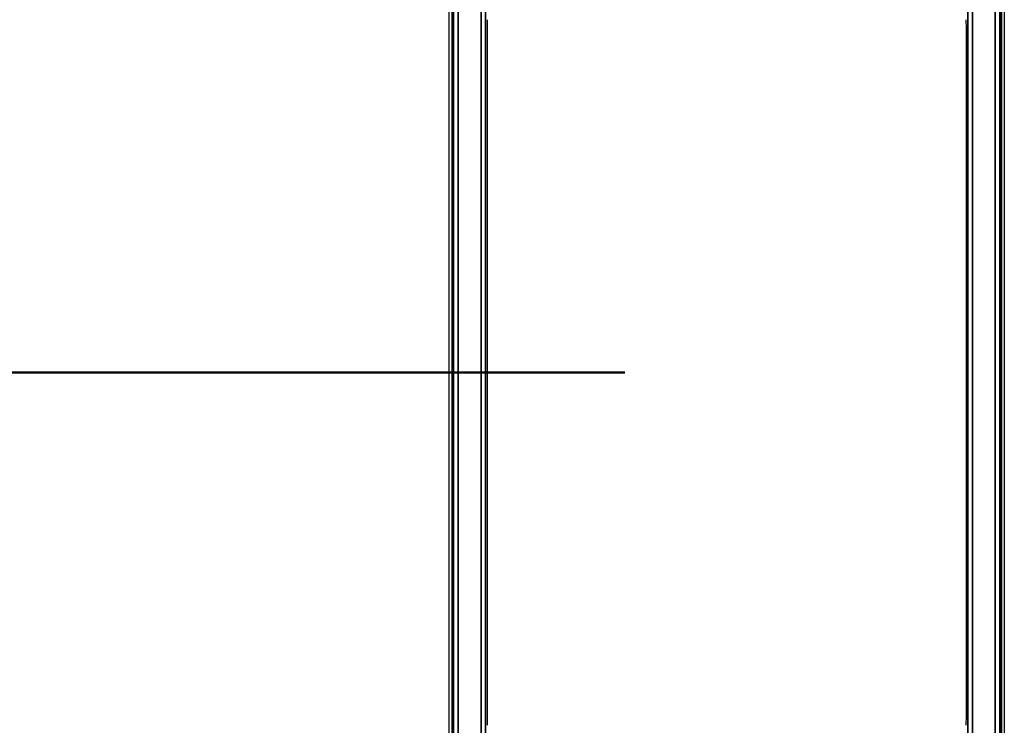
# Model space of a CAD drawing. Header units: millimetres. Extents: x -12192 to 12192, y -600 to 5895.
# Tile 69 of 118: x 1615 to 1724, y 3729 to 3806. Entities that reach past the tile are written whole.
import ezdxf

# ---------------------------------------------------------------- set-up
doc = ezdxf.new("R2010")
doc.units = ezdxf.units.MM
doc.header["$LTSCALE"] = 20
doc.linetypes.add('CHAIN', pattern=[0.3543, 0.2362, -0.0295, 0.0591, -0.0295])
for name, color, linetype, lineweight in [('_Sichtbarkanten', 7, 'Continuous', 25), ('Bemaßung (ISO)', 7, 'Continuous', 25), ('Schnittlinie (ISO)', 7, 'CHAIN', 25), ('Sichtbar schmal (ISO)', 7, 'Continuous', 35), ('Skizziergeometrie (ISO)', 7, 'Continuous', 25)]:
    doc.layers.add(name, color=color, linetype=linetype, lineweight=lineweight)
doc.styles.add('Notiztext (ISO)', font='verdana.ttf')
doc.dimstyles.new('wedi USA', dxfattribs={"dimscale": 20, "dimtxt": 2.5, "dimasz": 4, "dimexe": 2, "dimexo": 0.8, "dimgap": 0.3, "dimtad": 1, "dimdec": 1, "dimrnd": 1e-08, "dimtxsty": 'Notiztext (ISO)', "dimcen": 0.09, "dimclrd": 7, "dimclre": 7, "dimclrt": 256, "dimadec": 0, "dimazin": 2, "dimtfac": 0.6, "dimtmove": 0, "dimatfit": 3, "dimfxl": 1, "dimtolj": 1, "dimlwd": -1, "dimlwe": -1, "dimarcsym": 0})

# ---------------------------------------------------------------- blocks, each defined once
blk = doc.blocks.new('2DTransSchnitt0')
at = {"layer": 'Schnittlinie (ISO)', "linetype": 'Continuous', "lineweight": 50}
blk.add_line((69.0908, 188.3636), (84.0908, 188.3636), dxfattribs=at)
blk = doc.blocks.new('*D85')
at = {"layer": 'Bemaßung (ISO)', "color": 7, "transparency": 16777216}
for p, q in [((1651.86, 4317.27), (1304.21, 4317.27)), ((1344.21, 4237.27), (1344.21, 3297.27)), ((1650.94, 3217.27), (1304.21, 3217.27))]:
    blk.add_line(p, q, dxfattribs=at)
for points in [[(1330.88, 4237.27), (1357.55, 4237.27), (1344.21, 4317.27)], [(1330.88, 3297.27), (1357.55, 3297.27), (1344.21, 3217.27)]]:
    blk.add_solid(points, dxfattribs=at)
at = {"layer": 'Defpoints', "color": 0, "transparency": 16777216}
for p in [(1667.86, 4317.27), (1344.21, 3217.27), (1666.94, 3217.27)]:
    blk.add_point(p, dxfattribs=at)
at = {"layer": 'Bemaßung (ISO)', "transparency": 16777216, "insert": (1272.8, 3513.07), "char_height": 50, "attachment_point": 1, "rotation": 90, "style": 'Notiztext (ISO)'}
blk.add_mtext('\\A1;1100 [43 1/4]"', dxfattribs=at)
blk = doc.blocks.new('*D86')
at = {"layer": 'Bemaßung (ISO)', "color": 7, "transparency": 16777216}
for p, q in [((1650.71, 3767.27), (1121.86, 3767.27)), ((1161.86, 3687.27), (1161.86, 2932.87)), ((1473.8, 2852.87), (1121.86, 2852.87))]:
    blk.add_line(p, q, dxfattribs=at)
for points in [[(1148.53, 3687.27), (1175.19, 3687.27), (1161.86, 3767.27)], [(1148.53, 2932.87), (1175.19, 2932.87), (1161.86, 2852.87)]]:
    blk.add_solid(points, dxfattribs=at)
at = {"layer": 'Defpoints', "color": 0, "transparency": 16777216}
for p in [(1666.71, 3767.27), (1161.86, 2852.87), (1489.8, 2852.87)]:
    blk.add_point(p, dxfattribs=at)
at = {"layer": 'Bemaßung (ISO)', "transparency": 16777216, "insert": (1090.45, 3112.02), "char_height": 50, "attachment_point": 1, "rotation": 90, "style": 'Notiztext (ISO)'}
blk.add_mtext('\\A1;914,4 [36]"', dxfattribs=at)

msp = doc.modelspace()

# ---------------------------------------------------------------- linework, layer by layer
at = {"layer": '_Sichtbarkanten'}
for p, q in [((1662.5, 3220.27), (1662.5, 4314.27)), ((1723.5, 4314.27), (1723.5, 3220.27)), ((1666.71, 3729.24), (1666.71, 3805.3)), ((1719.3, 3805.3), (1719.3, 3729.24))]:
    msp.add_line(p, q, dxfattribs=at)
for points, knots in [([(1666.71, 3805.3), (1666.71, 3805.39), (1666.71, 3805.48), (1666.72, 3805.64), (1666.72, 3805.71), (1666.72, 3805.84), (1666.72, 3805.89), (1666.72, 3805.98), (1666.73, 3806.01), (1666.73, 3806.03)], [0.0000001, 0.0000001, 0.0000001, 0.0000001, 0.02662, 0.02662, 0.0526303, 0.0526303, 0.0811356, 0.0811356, 0.116918, 0.116918, 0.116918, 0.116918]), ([(1719.28, 3806.03), (1719.28, 3806.01), (1719.29, 3805.98), (1719.29, 3805.9), (1719.29, 3805.84), (1719.29, 3805.71), (1719.29, 3805.64), (1719.3, 3805.48), (1719.3, 3805.39), (1719.3, 3805.3)], [-0.1169371, -0.1169371, -0.1169371, -0.1169371, -0.0817951, -0.0817951, -0.0531609, -0.0531609, -0.0271044, -0.0271044, -0.0000002, -0.0000002, -0.0000002, -0.0000002]), ([(1666.73, 3728.52), (1666.73, 3728.53), (1666.72, 3728.56), (1666.72, 3728.65), (1666.72, 3728.7), (1666.72, 3728.83), (1666.72, 3728.9), (1666.71, 3729.07), (1666.71, 3729.15), (1666.71, 3729.24)], [0.000001, 0.000001, 0.000001, 0.000001, 0.0352646, 0.0352646, 0.0639978, 0.0639978, 0.0901445, 0.0901445, 0.1173426, 0.1173426, 0.1173426, 0.1173426]), ([(1719.3, 3729.24), (1719.3, 3729.16), (1719.3, 3729.07), (1719.29, 3728.91), (1719.29, 3728.83), (1719.29, 3728.71), (1719.29, 3728.65), (1719.29, 3728.56), (1719.28, 3728.53), (1719.28, 3728.52)], [-0.1173444, -0.1173444, -0.1173444, -0.1173444, -0.0906276, -0.0906276, -0.0645226, -0.0645226, -0.0359136, -0.0359136, -0.0000009, -0.0000009, -0.0000009, -0.0000009])]:
    msp.add_open_spline(points, degree=3, knots=knots, dxfattribs=at)
at = {"layer": 'Sichtbar schmal (ISO)'}
for p, q in [((1662.83, 4314.75), (1662.83, 3219.8)), ((1663, 3219.96), (1663, 4314.58)), ((1663.5, 4314.58), (1663.5, 3219.96)), ((1666.01, 3219.98), (1666.01, 4314.56)), ((1666.51, 4314.56), (1666.51, 3219.98)), ((1719.5, 3219.98), (1719.5, 4314.56)), ((1720, 4314.56), (1720, 3219.98)), ((1722.51, 3219.96), (1722.51, 4314.58)), ((1723.01, 4314.58), (1723.01, 3219.96)), ((1723.18, 3219.8), (1723.18, 4314.75))]:
    msp.add_line(p, q, dxfattribs=at)
at = {"layer": 'Skizziergeometrie (ISO)'}
msp.add_line((1669.39, 3767.27), (1668.24, 3767.27), dxfattribs=at)

# ---------------------------------------------------------------- block references
at = {"layer": 'Schnittlinie (ISO)', "xscale": 20, "yscale": 20, "zscale": 20}
msp.add_blockref('2DTransSchnitt0', (0, 0), dxfattribs=at)

# ---------------------------------------------------------------- dimensions: what is measured, and where the dimension line sits
at = {"layer": 'Bemaßung (ISO)', "color": 7}
for base, p1, p2, picture, middle in [((1344.21, 3217.27), (1667.86, 4317.27), (1666.94, 3217.27), '*D85', (1344.21, 3767.27)), ((1161.86, 2852.87), (1666.71, 3767.27), (1489.8, 2852.87), '*D86', (1161.86, 3310.07))]:
    dim = msp.add_linear_dim(base=base, p1=p1, p2=p2, angle=90, text='<>"', dimstyle='wedi USA', override={"dimgap": 0.3, "dimdec": 1, "dimtol": 0, "dimlim": 0, "dimtp": 0, "dimtm": 0, "dimtdec": 2, "dimtofl": 0, "dimatfit": 1}, dxfattribs=at)
    dim.commit()
    dim.dimension.update_dxf_attribs({"geometry": picture, "text_midpoint": middle, "dimtype": 160})

doc.saveas('drawing.dxf')
